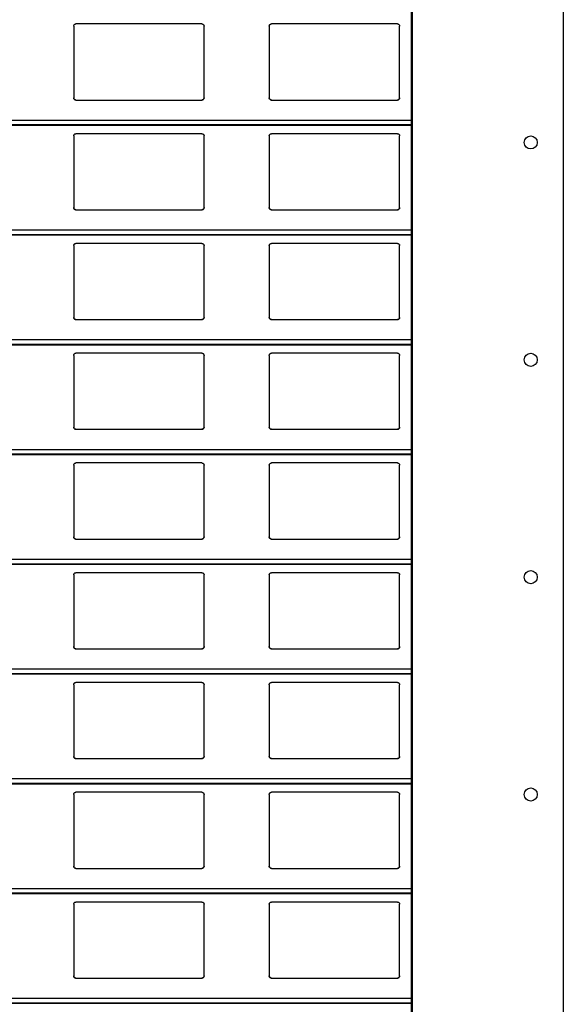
# Model space of a CAD drawing. Header units: millimetres. Extents: x 26 to 422, y 4 to 419.
# Tile 43 of 83: x 248.36 to 253.36, y 366.28 to 375.35. Entities that reach past the tile are written whole.
import ezdxf

# ---------------------------------------------------------------- set-up
doc = ezdxf.new("R2010")
doc.units = ezdxf.units.MM

msp = doc.modelspace()

# ---------------------------------------------------------------- linework, layer by layer
at = {"color": 7, "linetype": 'Continuous', "lineweight": 25}
for p, q in [((251.961, 404.8153), (251.961, 354.8153)), ((251.971, 404.8153), (251.971, 354.8153)), ((253.361, 404.8153), (253.361, 354.8153)), ((248.8545, 375.2859), (248.8545, 374.6259)), ((250.0345, 375.3059), (248.8745, 375.3059)), ((250.0545, 374.6259), (250.0545, 375.2859)), ((250.6545, 375.2859), (250.6545, 374.6259)), ((251.8345, 375.3059), (250.6745, 375.3059)), ((251.8545, 374.6259), (251.8545, 375.2859)), ((248.8745, 374.6059), (250.0345, 374.6059)), ((250.6745, 374.6059), (251.8345, 374.6059)), ((210.8795, 374.3742), (251.961, 374.3742)), ((250.0345, 374.2959), (248.8745, 374.2959)), ((251.8345, 374.2959), (250.6745, 374.2959)), ((248.8545, 374.2759), (248.8545, 373.6159)), ((250.0545, 373.6159), (250.0545, 374.2759)), ((250.6545, 374.2759), (250.6545, 373.6159)), ((251.8545, 373.6159), (251.8545, 374.2759)), ((248.8745, 373.5959), (250.0345, 373.5959)), ((250.6745, 373.5959), (251.8345, 373.5959)), ((210.8795, 373.3642), (251.961, 373.3642)), ((250.0345, 373.2859), (248.8745, 373.2859)), ((251.8345, 373.2859), (250.6745, 373.2859)), ((248.8545, 373.2659), (248.8545, 372.6059)), ((250.0545, 372.6059), (250.0545, 373.2659)), ((250.6545, 373.2659), (250.6545, 372.6059)), ((251.8545, 372.6059), (251.8545, 373.2659)), ((248.8745, 372.5859), (250.0345, 372.5859)), ((250.6745, 372.5859), (251.8345, 372.5859)), ((210.8795, 372.3542), (251.961, 372.3542)), ((248.8545, 372.2559), (248.8545, 371.5959)), ((250.0345, 372.2759), (248.8745, 372.2759)), ((250.0545, 371.5959), (250.0545, 372.2559)), ((250.6545, 372.2559), (250.6545, 371.5959)), ((251.8345, 372.2759), (250.6745, 372.2759)), ((251.8545, 371.5959), (251.8545, 372.2559)), ((248.8745, 371.5759), (250.0345, 371.5759)), ((250.6745, 371.5759), (251.8345, 371.5759)), ((210.8795, 371.3442), (251.961, 371.3442)), ((248.8545, 371.2459), (248.8545, 370.5859)), ((250.0345, 371.2659), (248.8745, 371.2659)), ((250.0545, 370.5859), (250.0545, 371.2459)), ((250.6545, 371.2459), (250.6545, 370.5859)), ((251.8345, 371.2659), (250.6745, 371.2659)), ((251.8545, 370.5859), (251.8545, 371.2459)), ((248.8745, 370.5659), (250.0345, 370.5659)), ((250.6745, 370.5659), (251.8345, 370.5659)), ((210.8795, 370.3342), (251.961, 370.3342)), ((248.8545, 370.2359), (248.8545, 369.5759)), ((250.0345, 370.2559), (248.8745, 370.2559)), ((250.0545, 369.5759), (250.0545, 370.2359)), ((250.6545, 370.2359), (250.6545, 369.5759)), ((251.8345, 370.2559), (250.6745, 370.2559)), ((251.8545, 369.5759), (251.8545, 370.2359)), ((248.8745, 369.5559), (250.0345, 369.5559)), ((250.6745, 369.5559), (251.8345, 369.5559)), ((210.8795, 369.3242), (251.961, 369.3242)), ((248.8545, 369.2259), (248.8545, 368.5659)), ((250.0345, 369.2459), (248.8745, 369.2459)), ((250.0545, 368.5659), (250.0545, 369.2259)), ((250.6545, 369.2259), (250.6545, 368.5659)), ((251.8345, 369.2459), (250.6745, 369.2459)), ((251.8545, 368.5659), (251.8545, 369.2259)), ((248.8745, 368.5459), (250.0345, 368.5459)), ((250.6745, 368.5459), (251.8345, 368.5459)), ((210.8795, 368.3142), (251.961, 368.3142)), ((248.8545, 368.2159), (248.8545, 367.5559)), ((250.0345, 368.2359), (248.8745, 368.2359)), ((250.0545, 367.5559), (250.0545, 368.2159)), ((250.6545, 368.2159), (250.6545, 367.5559)), ((251.8345, 368.2359), (250.6745, 368.2359)), ((251.8545, 367.5559), (251.8545, 368.2159)), ((248.8745, 367.5359), (250.0345, 367.5359)), ((250.6745, 367.5359), (251.8345, 367.5359)), ((210.8795, 367.3042), (251.961, 367.3042)), ((250.0345, 367.2259), (248.8745, 367.2259)), ((251.8345, 367.2259), (250.6745, 367.2259)), ((248.8545, 367.2059), (248.8545, 366.5459)), ((250.0545, 366.5459), (250.0545, 367.2059)), ((250.6545, 367.2059), (250.6545, 366.5459)), ((251.8545, 366.5459), (251.8545, 367.2059)), ((248.8745, 366.5259), (250.0345, 366.5259)), ((250.6745, 366.5259), (251.8345, 366.5259)), ((210.8795, 366.2942), (251.961, 366.2942))]:
    msp.add_line(p, q, dxfattribs=at)
at = {"color": 8, "linetype": 'Continuous', "lineweight": 25}
for p, q in [((251.961, 374.4183), (210.8795, 374.4183)), ((251.961, 374.3761), (210.8795, 374.3761)), ((251.961, 373.4083), (210.8795, 373.4083)), ((251.961, 373.3661), (210.8795, 373.3661)), ((251.961, 372.3983), (210.8795, 372.3983)), ((251.961, 372.3561), (210.8795, 372.3561)), ((251.961, 371.3883), (210.8795, 371.3883)), ((251.961, 371.3461), (210.8795, 371.3461)), ((251.961, 370.3783), (210.8795, 370.3783)), ((251.961, 370.3361), (210.8795, 370.3361)), ((251.961, 369.3683), (210.8795, 369.3683)), ((251.961, 369.3261), (210.8795, 369.3261)), ((251.961, 368.3583), (210.8795, 368.3583)), ((251.961, 368.3161), (210.8795, 368.3161)), ((251.961, 367.3483), (210.8795, 367.3483)), ((251.961, 367.3061), (210.8795, 367.3061)), ((251.961, 366.3383), (210.8795, 366.3383)), ((251.961, 366.2961), (210.8795, 366.2961))]:
    msp.add_line(p, q, dxfattribs=at)
at = {"color": 7, "linetype": 'Continuous', "lineweight": 25}
for centre in [(253.061, 374.2153), (253.061, 372.2153), (253.061, 370.2153), (253.061, 368.2153)]:
    msp.add_circle(centre, 0.06, dxfattribs=at)
for points, knots in [([(248.8545, 375.2859), (248.8547, 375.2884), (248.8552, 375.2932), (248.8592, 375.2996), (248.865, 375.304), (248.8705, 375.3058), (248.8736, 375.3059), (248.8745, 375.3059)], [0, 0, 0, 0, 0.241288, 0.482942, 0.71358, 0.923001, 1, 1, 1, 1]), ([(250.0345, 375.3059), (250.0366, 375.3058), (250.0408, 375.3054), (250.0464, 375.3024), (250.0509, 375.2979), (250.0539, 375.2922), (250.0543, 375.288), (250.0545, 375.2859)], [0, 0, 0, 0, 0.1909169, 0.381639, 0.5797241, 0.7953593, 1, 1, 1, 1]), ([(250.6545, 375.2859), (250.6547, 375.2884), (250.6552, 375.2932), (250.6592, 375.2996), (250.665, 375.304), (250.6705, 375.3058), (250.6736, 375.3059), (250.6745, 375.3059)], [0, 0, 0, 0, 0.241253, 0.482872, 0.713477, 0.922867, 1, 1, 1, 1]), ([(251.8345, 375.3059), (251.8366, 375.3058), (251.8408, 375.3054), (251.8464, 375.3024), (251.8509, 375.2979), (251.8539, 375.2922), (251.8543, 375.288), (251.8545, 375.2859)], [0, 0, 0, 0, 0.19105, 0.381635, 0.579808, 0.79537, 1, 1, 1, 1]), ([(248.8745, 374.6059), (248.8723, 374.6062), (248.8679, 374.6066), (248.862, 374.6099), (248.8574, 374.6148), (248.8549, 374.6204), (248.8546, 374.6243), (248.8545, 374.6259)], [0, 0, 0, 0, 0.207886, 0.415645, 0.626055, 0.841744, 1, 1, 1, 1]), ([(248.8545, 374.6259), (248.8547, 374.6236), (248.8551, 374.6188), (248.8579, 374.6149), (248.8594, 374.6128)], [0, 0, 0, 0, 0.484715, 1, 1, 1, 1]), ([(248.8594, 374.6128), (248.861, 374.6113), (248.8643, 374.6082), (248.8698, 374.6062), (248.8733, 374.606), (248.8745, 374.6059)], [0, 0, 0, 0, 0.3966672, 0.7941604, 1, 1, 1, 1]), ([(250.0545, 374.6259), (250.0542, 374.6237), (250.0538, 374.6191), (250.0502, 374.613), (250.0449, 374.6085), (250.0393, 374.6062), (250.0358, 374.606), (250.0345, 374.6059)], [0, 0, 0, 0, 0.221357, 0.442734, 0.662085, 0.876187, 1, 1, 1, 1]), ([(250.0345, 374.6059), (250.0366, 374.6062), (250.041, 374.6066), (250.0461, 374.6093), (250.0486, 374.6118), (250.0496, 374.6128)], [0, 0, 0, 0, 0.375725, 0.751177, 1, 1, 1, 1]), ([(250.0496, 374.6128), (250.0509, 374.6147), (250.0538, 374.6187), (250.0542, 374.6235), (250.0545, 374.6259)], [0, 0, 0, 0, 0.480493, 1, 1, 1, 1]), ([(250.6745, 374.6059), (250.6723, 374.6062), (250.6679, 374.6066), (250.662, 374.6099), (250.6574, 374.6148), (250.6549, 374.6204), (250.6546, 374.6243), (250.6545, 374.6259)], [0, 0, 0, 0, 0.208003, 0.415732, 0.62611, 0.841768, 1, 1, 1, 1]), ([(250.6545, 374.6259), (250.6547, 374.6236), (250.6551, 374.6188), (250.6579, 374.6149), (250.6594, 374.6128)], [0, 0, 0, 0, 0.484743, 1, 1, 1, 1]), ([(250.6594, 374.6128), (250.661, 374.6113), (250.6643, 374.6082), (250.6698, 374.6062), (250.6733, 374.606), (250.6745, 374.6059)], [0, 0, 0, 0, 0.39666, 0.793888, 1, 1, 1, 1]), ([(251.8545, 374.6259), (251.8542, 374.6237), (251.8538, 374.6191), (251.8502, 374.613), (251.8449, 374.6085), (251.8393, 374.6062), (251.8358, 374.606), (251.8345, 374.6059)], [0, 0, 0, 0, 0.221357, 0.442734, 0.662085, 0.876187, 1, 1, 1, 1]), ([(251.8345, 374.6059), (251.8366, 374.6062), (251.841, 374.6066), (251.8461, 374.6093), (251.8486, 374.6118), (251.8496, 374.6128)], [0, 0, 0, 0, 0.375986, 0.751184, 1, 1, 1, 1]), ([(251.8496, 374.6128), (251.8509, 374.6147), (251.8538, 374.6187), (251.8542, 374.6235), (251.8545, 374.6259)], [0, 0, 0, 0, 0.480493, 1, 1, 1, 1]), ([(248.8545, 374.2759), (248.8547, 374.2784), (248.8552, 374.2832), (248.8592, 374.2896), (248.865, 374.294), (248.8705, 374.2958), (248.8736, 374.2959), (248.8745, 374.2959)], [0, 0, 0, 0, 0.241346, 0.482935, 0.71361, 0.923003, 1, 1, 1, 1]), ([(250.0345, 374.2959), (250.0366, 374.2958), (250.0408, 374.2954), (250.0464, 374.2924), (250.0509, 374.2879), (250.0539, 374.2822), (250.0543, 374.278), (250.0545, 374.2759)], [0, 0, 0, 0, 0.1908985, 0.3816135, 0.5797397, 0.7953669, 1, 1, 1, 1]), ([(250.6545, 374.2759), (250.6547, 374.2784), (250.6552, 374.2832), (250.6592, 374.2896), (250.665, 374.294), (250.6705, 374.2958), (250.6736, 374.2959), (250.6745, 374.2959)], [0, 0, 0, 0, 0.2413113, 0.4828654, 0.7135064, 0.9228689, 1, 1, 1, 1]), ([(251.8345, 374.2959), (251.8366, 374.2958), (251.8408, 374.2954), (251.8464, 374.2924), (251.8509, 374.2879), (251.8539, 374.2822), (251.8543, 374.278), (251.8545, 374.2759)], [0, 0, 0, 0, 0.191031, 0.381609, 0.579824, 0.795378, 1, 1, 1, 1]), ([(248.8745, 373.5959), (248.8723, 373.5962), (248.8679, 373.5966), (248.862, 373.5999), (248.8574, 373.6048), (248.8549, 373.6104), (248.8546, 373.6143), (248.8545, 373.6159)], [0, 0, 0, 0, 0.207884, 0.415642, 0.626021, 0.841709, 1, 1, 1, 1]), ([(248.8545, 373.6159), (248.8547, 373.6136), (248.8551, 373.6088), (248.8579, 373.6049), (248.8594, 373.6028)], [0, 0, 0, 0, 0.484681, 1, 1, 1, 1]), ([(248.8594, 373.6028), (248.861, 373.6013), (248.8643, 373.5982), (248.8698, 373.5962), (248.8733, 373.596), (248.8745, 373.5959)], [0, 0, 0, 0, 0.396641, 0.794152, 1, 1, 1, 1]), ([(250.0545, 373.6159), (250.0542, 373.6137), (250.0538, 373.6091), (250.0502, 373.603), (250.0449, 373.5985), (250.0393, 373.5962), (250.0358, 373.596), (250.0345, 373.5959)], [0, 0, 0, 0, 0.221355, 0.44273, 0.662079, 0.876192, 1, 1, 1, 1]), ([(250.0345, 373.5959), (250.0366, 373.5962), (250.041, 373.5966), (250.0461, 373.5993), (250.0486, 373.6018), (250.0496, 373.6028)], [0, 0, 0, 0, 0.375737, 0.751169, 1, 1, 1, 1]), ([(250.0496, 373.6028), (250.0509, 373.6047), (250.0538, 373.6087), (250.0542, 373.6135), (250.0545, 373.6159)], [0, 0, 0, 0, 0.480455, 1, 1, 1, 1]), ([(250.6745, 373.5959), (250.6723, 373.5962), (250.6679, 373.5966), (250.662, 373.5999), (250.6574, 373.6048), (250.6549, 373.6104), (250.6546, 373.6143), (250.6545, 373.6159)], [0, 0, 0, 0, 0.208001, 0.415728, 0.626077, 0.841732, 1, 1, 1, 1]), ([(250.6545, 373.6159), (250.6547, 373.6136), (250.6551, 373.6088), (250.6579, 373.6049), (250.6594, 373.6028)], [0, 0, 0, 0, 0.48471, 1, 1, 1, 1]), ([(250.6594, 373.6028), (250.661, 373.6013), (250.6643, 373.5982), (250.6698, 373.5962), (250.6733, 373.596), (250.6745, 373.5959)], [0, 0, 0, 0, 0.396634, 0.793879, 1, 1, 1, 1]), ([(251.8545, 373.6159), (251.8542, 373.6137), (251.8538, 373.6091), (251.8502, 373.603), (251.8449, 373.5985), (251.8393, 373.5962), (251.8358, 373.596), (251.8345, 373.5959)], [0, 0, 0, 0, 0.221355, 0.44273, 0.662079, 0.876192, 1, 1, 1, 1]), ([(251.8345, 373.5959), (251.8366, 373.5962), (251.841, 373.5966), (251.8461, 373.5993), (251.8486, 373.6018), (251.8496, 373.6028)], [0, 0, 0, 0, 0.375998, 0.751176, 1, 1, 1, 1]), ([(251.8496, 373.6028), (251.8509, 373.6047), (251.8538, 373.6087), (251.8542, 373.6135), (251.8545, 373.6159)], [0, 0, 0, 0, 0.480455, 1, 1, 1, 1]), ([(248.8545, 373.2659), (248.8547, 373.2684), (248.8552, 373.2732), (248.8592, 373.2796), (248.865, 373.284), (248.8705, 373.2858), (248.8736, 373.2859), (248.8745, 373.2859)], [0, 0, 0, 0, 0.241317, 0.482939, 0.713595, 0.923002, 1, 1, 1, 1]), ([(250.0345, 373.2859), (250.0366, 373.2858), (250.0408, 373.2854), (250.0464, 373.2824), (250.0509, 373.2779), (250.0539, 373.2722), (250.0543, 373.268), (250.0545, 373.2659)], [0, 0, 0, 0, 0.190908, 0.381627, 0.579734, 0.795395, 1, 1, 1, 1]), ([(250.6545, 373.2659), (250.6547, 373.2684), (250.6552, 373.2732), (250.6592, 373.2796), (250.665, 373.284), (250.6705, 373.2858), (250.6736, 373.2859), (250.6745, 373.2859)], [0, 0, 0, 0, 0.241282, 0.482869, 0.713492, 0.922868, 1, 1, 1, 1]), ([(251.8345, 373.2859), (251.8366, 373.2858), (251.8408, 373.2854), (251.8464, 373.2824), (251.8509, 373.2779), (251.8539, 373.2722), (251.8543, 373.268), (251.8545, 373.2659)], [0, 0, 0, 0, 0.1910412, 0.3816232, 0.5798176, 0.7954063, 1, 1, 1, 1]), ([(248.8745, 372.5859), (248.8723, 372.5862), (248.8679, 372.5866), (248.862, 372.5899), (248.8574, 372.5948), (248.8549, 372.6004), (248.8546, 372.6043), (248.8545, 372.6059)], [0, 0, 0, 0, 0.2078907, 0.4156556, 0.6260426, 0.8417037, 1, 1, 1, 1]), ([(248.8545, 372.6059), (248.8547, 372.6036), (248.8551, 372.5988), (248.8579, 372.5949), (248.8594, 372.5928)], [0, 0, 0, 0, 0.484641, 1, 1, 1, 1]), ([(248.8594, 372.5928), (248.861, 372.5913), (248.8643, 372.5882), (248.8698, 372.5862), (248.8733, 372.586), (248.8745, 372.5859)], [0, 0, 0, 0, 0.396641, 0.794152, 1, 1, 1, 1]), ([(250.0545, 372.6059), (250.0542, 372.6037), (250.0538, 372.5991), (250.0502, 372.593), (250.0449, 372.5885), (250.0393, 372.5862), (250.0358, 372.586), (250.0345, 372.5859)], [0, 0, 0, 0, 0.2213206, 0.4427289, 0.66208, 0.8761945, 1, 1, 1, 1]), ([(250.0345, 372.5859), (250.0366, 372.5862), (250.041, 372.5866), (250.0461, 372.5893), (250.0486, 372.5918), (250.0496, 372.5928)], [0, 0, 0, 0, 0.3757317, 0.7511258, 1, 1, 1, 1]), ([(250.0496, 372.5928), (250.0509, 372.5947), (250.0538, 372.5987), (250.0542, 372.6035), (250.0545, 372.6059)], [0, 0, 0, 0, 0.480493, 1, 1, 1, 1]), ([(250.6745, 372.5859), (250.6723, 372.5862), (250.6679, 372.5866), (250.662, 372.5899), (250.6574, 372.5948), (250.6549, 372.6004), (250.6546, 372.6043), (250.6545, 372.6059)], [0, 0, 0, 0, 0.208008, 0.415742, 0.626098, 0.841727, 1, 1, 1, 1]), ([(250.6545, 372.6059), (250.6547, 372.6036), (250.6551, 372.5988), (250.6579, 372.5949), (250.6594, 372.5928)], [0, 0, 0, 0, 0.4846692, 1, 1, 1, 1]), ([(250.6594, 372.5928), (250.661, 372.5913), (250.6643, 372.5882), (250.6698, 372.5862), (250.6733, 372.586), (250.6745, 372.5859)], [0, 0, 0, 0, 0.396634, 0.793879, 1, 1, 1, 1]), ([(251.8545, 372.6059), (251.8542, 372.6037), (251.8538, 372.5991), (251.8502, 372.593), (251.8449, 372.5885), (251.8393, 372.5862), (251.8358, 372.586), (251.8345, 372.5859)], [0, 0, 0, 0, 0.2213206, 0.4427289, 0.66208, 0.8761945, 1, 1, 1, 1]), ([(251.8345, 372.5859), (251.8366, 372.5862), (251.841, 372.5866), (251.8461, 372.5893), (251.8486, 372.5918), (251.8496, 372.5928)], [0, 0, 0, 0, 0.3759929, 0.7511334, 1, 1, 1, 1]), ([(251.8496, 372.5928), (251.8509, 372.5947), (251.8538, 372.5987), (251.8542, 372.6035), (251.8545, 372.6059)], [0, 0, 0, 0, 0.480493, 1, 1, 1, 1]), ([(248.8545, 372.2559), (248.8547, 372.2584), (248.8552, 372.2632), (248.8592, 372.2696), (248.865, 372.274), (248.8705, 372.2758), (248.8736, 372.2759), (248.8745, 372.2759)], [0, 0, 0, 0, 0.241288, 0.482943, 0.713582, 0.923003, 1, 1, 1, 1]), ([(250.0345, 372.2759), (250.0366, 372.2758), (250.0408, 372.2754), (250.0464, 372.2724), (250.0509, 372.2679), (250.0539, 372.2622), (250.0543, 372.258), (250.0545, 372.2559)], [0, 0, 0, 0, 0.190912, 0.38162, 0.579754, 0.795391, 1, 1, 1, 1]), ([(250.6545, 372.2559), (250.6547, 372.2584), (250.6552, 372.2632), (250.6592, 372.2696), (250.665, 372.274), (250.6705, 372.2758), (250.6736, 372.2759), (250.6745, 372.2759)], [0, 0, 0, 0, 0.241253, 0.482873, 0.713479, 0.922869, 1, 1, 1, 1]), ([(251.8345, 372.2759), (251.8366, 372.2758), (251.8408, 372.2754), (251.8464, 372.2724), (251.8509, 372.2679), (251.8539, 372.2622), (251.8543, 372.258), (251.8545, 372.2559)], [0, 0, 0, 0, 0.191045, 0.381615, 0.579838, 0.795402, 1, 1, 1, 1]), ([(248.8745, 371.5759), (248.8723, 371.5762), (248.8679, 371.5766), (248.862, 371.5799), (248.8574, 371.5848), (248.8549, 371.5904), (248.8546, 371.5943), (248.8545, 371.5959)], [0, 0, 0, 0, 0.207887, 0.415631, 0.626015, 0.841706, 1, 1, 1, 1]), ([(248.8545, 371.5959), (248.8547, 371.5936), (248.8551, 371.5888), (248.8579, 371.5849), (248.8594, 371.5828)], [0, 0, 0, 0, 0.484607, 1, 1, 1, 1]), ([(248.8594, 371.5828), (248.861, 371.5813), (248.8643, 371.5782), (248.8698, 371.5762), (248.8733, 371.576), (248.8745, 371.5759)], [0, 0, 0, 0, 0.396644, 0.794156, 1, 1, 1, 1]), ([(250.0545, 371.5959), (250.0542, 371.5937), (250.0538, 371.5891), (250.0502, 371.583), (250.0449, 371.5785), (250.0393, 371.5762), (250.0358, 371.576), (250.0345, 371.5759)], [0, 0, 0, 0, 0.221356, 0.442731, 0.662081, 0.876195, 1, 1, 1, 1]), ([(250.0345, 371.5759), (250.0366, 371.5762), (250.041, 371.5766), (250.0461, 371.5793), (250.0486, 371.5818), (250.0496, 371.5828)], [0, 0, 0, 0, 0.37573, 0.751166, 1, 1, 1, 1]), ([(250.0496, 371.5828), (250.0509, 371.5847), (250.0538, 371.5887), (250.0542, 371.5935), (250.0545, 371.5959)], [0, 0, 0, 0, 0.480455, 1, 1, 1, 1]), ([(250.6745, 371.5759), (250.6723, 371.5762), (250.6679, 371.5766), (250.662, 371.5799), (250.6574, 371.5848), (250.6549, 371.5904), (250.6546, 371.5943), (250.6545, 371.5959)], [0, 0, 0, 0, 0.2080049, 0.4157179, 0.6260703, 0.8417297, 1, 1, 1, 1]), ([(250.6545, 371.5959), (250.6547, 371.5936), (250.6551, 371.5888), (250.6579, 371.5849), (250.6594, 371.5828)], [0, 0, 0, 0, 0.484636, 1, 1, 1, 1]), ([(250.6594, 371.5828), (250.661, 371.5813), (250.6643, 371.5782), (250.6698, 371.5762), (250.6733, 371.576), (250.6745, 371.5759)], [0, 0, 0, 0, 0.396637, 0.793884, 1, 1, 1, 1]), ([(251.8545, 371.5959), (251.8542, 371.5937), (251.8538, 371.5891), (251.8502, 371.583), (251.8449, 371.5785), (251.8393, 371.5762), (251.8358, 371.576), (251.8345, 371.5759)], [0, 0, 0, 0, 0.221356, 0.442731, 0.662081, 0.876195, 1, 1, 1, 1]), ([(251.8345, 371.5759), (251.8366, 371.5762), (251.841, 371.5766), (251.8461, 371.5793), (251.8486, 371.5818), (251.8496, 371.5828)], [0, 0, 0, 0, 0.375991, 0.751173, 1, 1, 1, 1]), ([(251.8496, 371.5828), (251.8509, 371.5847), (251.8538, 371.5887), (251.8542, 371.5935), (251.8545, 371.5959)], [0, 0, 0, 0, 0.480455, 1, 1, 1, 1]), ([(248.8545, 371.2459), (248.8547, 371.2484), (248.8552, 371.2532), (248.8592, 371.2596), (248.865, 371.264), (248.8705, 371.2658), (248.8736, 371.2659), (248.8745, 371.2659)], [0, 0, 0, 0, 0.241292, 0.482922, 0.713586, 0.922999, 1, 1, 1, 1]), ([(250.0345, 371.2659), (250.0366, 371.2658), (250.0408, 371.2654), (250.0464, 371.2624), (250.0509, 371.2579), (250.0539, 371.2522), (250.0543, 371.248), (250.0545, 371.2459)], [0, 0, 0, 0, 0.190914, 0.381639, 0.579751, 0.795389, 1, 1, 1, 1]), ([(250.6545, 371.2459), (250.6547, 371.2484), (250.6552, 371.2532), (250.6592, 371.2596), (250.665, 371.264), (250.6705, 371.2658), (250.6736, 371.2659), (250.6745, 371.2659)], [0, 0, 0, 0, 0.241257, 0.482852, 0.713482, 0.922865, 1, 1, 1, 1]), ([(251.8345, 371.2659), (251.8366, 371.2658), (251.8408, 371.2654), (251.8464, 371.2624), (251.8509, 371.2579), (251.8539, 371.2522), (251.8543, 371.248), (251.8545, 371.2459)], [0, 0, 0, 0, 0.191047, 0.381635, 0.579835, 0.7954, 1, 1, 1, 1]), ([(248.8745, 370.5659), (248.8723, 370.5662), (248.8679, 370.5666), (248.862, 370.5699), (248.8574, 370.5748), (248.8549, 370.5804), (248.8546, 370.5843), (248.8545, 370.5859)], [0, 0, 0, 0, 0.207891, 0.415657, 0.626044, 0.84174, 1, 1, 1, 1]), ([(248.8545, 370.5859), (248.8547, 370.5836), (248.8551, 370.5788), (248.8579, 370.5749), (248.8594, 370.5728)], [0, 0, 0, 0, 0.484641, 1, 1, 1, 1]), ([(248.8594, 370.5728), (248.861, 370.5713), (248.8643, 370.5682), (248.8698, 370.5662), (248.8733, 370.566), (248.8745, 370.5659)], [0, 0, 0, 0, 0.396641, 0.794152, 1, 1, 1, 1]), ([(250.0545, 370.5859), (250.0542, 370.5837), (250.0538, 370.5791), (250.0502, 370.573), (250.0449, 370.5685), (250.0393, 370.5662), (250.0358, 370.566), (250.0345, 370.5659)], [0, 0, 0, 0, 0.2213206, 0.4427289, 0.66208, 0.8761945, 1, 1, 1, 1]), ([(250.0345, 370.5659), (250.0366, 370.5662), (250.041, 370.5666), (250.0461, 370.5693), (250.0486, 370.5718), (250.0496, 370.5728)], [0, 0, 0, 0, 0.375737, 0.751169, 1, 1, 1, 1]), ([(250.0496, 370.5728), (250.0509, 370.5747), (250.0538, 370.5787), (250.0542, 370.5835), (250.0545, 370.5859)], [0, 0, 0, 0, 0.480493, 1, 1, 1, 1]), ([(250.6745, 370.5659), (250.6723, 370.5662), (250.6679, 370.5666), (250.662, 370.5699), (250.6574, 370.5748), (250.6549, 370.5804), (250.6546, 370.5843), (250.6545, 370.5859)], [0, 0, 0, 0, 0.208009, 0.415743, 0.6261, 0.841763, 1, 1, 1, 1]), ([(250.6545, 370.5859), (250.6547, 370.5836), (250.6551, 370.5788), (250.6579, 370.5749), (250.6594, 370.5728)], [0, 0, 0, 0, 0.4846692, 1, 1, 1, 1]), ([(250.6594, 370.5728), (250.661, 370.5713), (250.6643, 370.5682), (250.6698, 370.5662), (250.6733, 370.566), (250.6745, 370.5659)], [0, 0, 0, 0, 0.396634, 0.793879, 1, 1, 1, 1]), ([(251.8545, 370.5859), (251.8542, 370.5837), (251.8538, 370.5791), (251.8502, 370.573), (251.8449, 370.5685), (251.8393, 370.5662), (251.8358, 370.566), (251.8345, 370.5659)], [0, 0, 0, 0, 0.2213206, 0.4427289, 0.66208, 0.8761945, 1, 1, 1, 1]), ([(251.8345, 370.5659), (251.8366, 370.5662), (251.841, 370.5666), (251.8461, 370.5693), (251.8486, 370.5718), (251.8496, 370.5728)], [0, 0, 0, 0, 0.375998, 0.751176, 1, 1, 1, 1]), ([(251.8496, 370.5728), (251.8509, 370.5747), (251.8538, 370.5787), (251.8542, 370.5835), (251.8545, 370.5859)], [0, 0, 0, 0, 0.480493, 1, 1, 1, 1]), ([(248.8545, 370.2359), (248.8547, 370.2384), (248.8552, 370.2432), (248.8592, 370.2496), (248.865, 370.254), (248.8705, 370.2558), (248.8736, 370.2559), (248.8745, 370.2559)], [0, 0, 0, 0, 0.241286, 0.482938, 0.713596, 0.923004, 1, 1, 1, 1]), ([(250.0345, 370.2559), (250.0366, 370.2558), (250.0408, 370.2554), (250.0464, 370.2524), (250.0509, 370.2479), (250.0539, 370.2422), (250.0543, 370.238), (250.0545, 370.2359)], [0, 0, 0, 0, 0.1909037, 0.3816239, 0.5797312, 0.7953943, 1, 1, 1, 1]), ([(250.6545, 370.2359), (250.6547, 370.2384), (250.6552, 370.2432), (250.6592, 370.2496), (250.665, 370.254), (250.6705, 370.2558), (250.6736, 370.2559), (250.6745, 370.2559)], [0, 0, 0, 0, 0.241251, 0.482868, 0.713492, 0.92287, 1, 1, 1, 1]), ([(251.8345, 370.2559), (251.8366, 370.2558), (251.8408, 370.2554), (251.8464, 370.2524), (251.8509, 370.2479), (251.8539, 370.2422), (251.8543, 370.238), (251.8545, 370.2359)], [0, 0, 0, 0, 0.191037, 0.38162, 0.579815, 0.795405, 1, 1, 1, 1]), ([(248.8745, 369.5559), (248.8723, 369.5562), (248.8679, 369.5566), (248.862, 369.5599), (248.8574, 369.5648), (248.8549, 369.5704), (248.8546, 369.5743), (248.8545, 369.5759)], [0, 0, 0, 0, 0.2078887, 0.4156339, 0.6260462, 0.8417052, 1, 1, 1, 1]), ([(248.8545, 369.5759), (248.8547, 369.5736), (248.8551, 369.5688), (248.8579, 369.5649), (248.8594, 369.5628)], [0, 0, 0, 0, 0.484607, 1, 1, 1, 1]), ([(250.0545, 369.5759), (250.0542, 369.5737), (250.0538, 369.5691), (250.0502, 369.563), (250.0449, 369.5585), (250.0393, 369.5562), (250.0358, 369.556), (250.0345, 369.5559)], [0, 0, 0, 0, 0.221356, 0.442731, 0.662081, 0.876195, 1, 1, 1, 1]), ([(250.0496, 369.5628), (250.0509, 369.5647), (250.0538, 369.5687), (250.0542, 369.5735), (250.0545, 369.5759)], [0, 0, 0, 0, 0.480529, 1, 1, 1, 1]), ([(250.6745, 369.5559), (250.6723, 369.5562), (250.6679, 369.5566), (250.662, 369.5599), (250.6574, 369.5648), (250.6549, 369.5704), (250.6546, 369.5743), (250.6545, 369.5759)], [0, 0, 0, 0, 0.208006, 0.415721, 0.626102, 0.841729, 1, 1, 1, 1]), ([(250.6545, 369.5759), (250.6547, 369.5736), (250.6551, 369.5688), (250.6579, 369.5649), (250.6594, 369.5628)], [0, 0, 0, 0, 0.484636, 1, 1, 1, 1]), ([(251.8545, 369.5759), (251.8542, 369.5737), (251.8538, 369.5691), (251.8502, 369.563), (251.8449, 369.5585), (251.8393, 369.5562), (251.8358, 369.556), (251.8345, 369.5559)], [0, 0, 0, 0, 0.221356, 0.442731, 0.662081, 0.876195, 1, 1, 1, 1]), ([(251.8496, 369.5628), (251.8509, 369.5647), (251.8538, 369.5687), (251.8542, 369.5735), (251.8545, 369.5759)], [0, 0, 0, 0, 0.480529, 1, 1, 1, 1]), ([(248.8594, 369.5628), (248.861, 369.5613), (248.8643, 369.5582), (248.8698, 369.5562), (248.8733, 369.556), (248.8745, 369.5559)], [0, 0, 0, 0, 0.396644, 0.794156, 1, 1, 1, 1]), ([(250.0345, 369.5559), (250.0366, 369.5562), (250.041, 369.5566), (250.0461, 369.5593), (250.0486, 369.5618), (250.0496, 369.5628)], [0, 0, 0, 0, 0.375749, 0.751161, 1, 1, 1, 1]), ([(250.6594, 369.5628), (250.661, 369.5613), (250.6643, 369.5582), (250.6698, 369.5562), (250.6733, 369.556), (250.6745, 369.5559)], [0, 0, 0, 0, 0.396637, 0.793884, 1, 1, 1, 1]), ([(251.8345, 369.5559), (251.8366, 369.5562), (251.841, 369.5566), (251.8461, 369.5593), (251.8486, 369.5618), (251.8496, 369.5628)], [0, 0, 0, 0, 0.3760104, 0.7511683, 1, 1, 1, 1]), ([(248.8545, 369.2259), (248.8547, 369.2284), (248.8552, 369.2332), (248.8592, 369.2396), (248.865, 369.244), (248.8705, 369.2458), (248.8736, 369.2459), (248.8745, 369.2459)], [0, 0, 0, 0, 0.241292, 0.482922, 0.713586, 0.922999, 1, 1, 1, 1]), ([(250.0345, 369.2459), (250.0366, 369.2458), (250.0408, 369.2454), (250.0464, 369.2424), (250.0509, 369.2379), (250.0539, 369.2322), (250.0543, 369.228), (250.0545, 369.2259)], [0, 0, 0, 0, 0.190912, 0.38162, 0.579754, 0.795391, 1, 1, 1, 1]), ([(250.6545, 369.2259), (250.6547, 369.2284), (250.6552, 369.2332), (250.6592, 369.2396), (250.665, 369.244), (250.6705, 369.2458), (250.6736, 369.2459), (250.6745, 369.2459)], [0, 0, 0, 0, 0.241257, 0.482852, 0.713482, 0.922865, 1, 1, 1, 1]), ([(251.8345, 369.2459), (251.8366, 369.2458), (251.8408, 369.2454), (251.8464, 369.2424), (251.8509, 369.2379), (251.8539, 369.2322), (251.8543, 369.228), (251.8545, 369.2259)], [0, 0, 0, 0, 0.191045, 0.381615, 0.579838, 0.795402, 1, 1, 1, 1]), ([(248.8745, 368.5459), (248.8723, 368.5462), (248.8679, 368.5466), (248.862, 368.5499), (248.8574, 368.5548), (248.8549, 368.5604), (248.8546, 368.5643), (248.8545, 368.5659)], [0, 0, 0, 0, 0.207884, 0.415642, 0.626021, 0.841709, 1, 1, 1, 1]), ([(248.8545, 368.5659), (248.8547, 368.5636), (248.8551, 368.5588), (248.8579, 368.5549), (248.8594, 368.5528)], [0, 0, 0, 0, 0.484681, 1, 1, 1, 1]), ([(248.8594, 368.5528), (248.861, 368.5513), (248.8643, 368.5482), (248.8698, 368.5462), (248.8733, 368.546), (248.8745, 368.5459)], [0, 0, 0, 0, 0.396641, 0.794152, 1, 1, 1, 1]), ([(250.0545, 368.5659), (250.0542, 368.5637), (250.0538, 368.5591), (250.0502, 368.553), (250.0449, 368.5485), (250.0393, 368.5462), (250.0358, 368.546), (250.0345, 368.5459)], [0, 0, 0, 0, 0.221355, 0.44273, 0.662079, 0.876192, 1, 1, 1, 1]), ([(250.0345, 368.5459), (250.0366, 368.5462), (250.041, 368.5466), (250.0461, 368.5493), (250.0486, 368.5518), (250.0496, 368.5528)], [0, 0, 0, 0, 0.375737, 0.751169, 1, 1, 1, 1]), ([(250.0496, 368.5528), (250.0509, 368.5547), (250.0538, 368.5587), (250.0542, 368.5635), (250.0545, 368.5659)], [0, 0, 0, 0, 0.480455, 1, 1, 1, 1]), ([(250.6745, 368.5459), (250.6723, 368.5462), (250.6679, 368.5466), (250.662, 368.5499), (250.6574, 368.5548), (250.6549, 368.5604), (250.6546, 368.5643), (250.6545, 368.5659)], [0, 0, 0, 0, 0.208001, 0.415728, 0.626077, 0.841732, 1, 1, 1, 1]), ([(250.6545, 368.5659), (250.6547, 368.5636), (250.6551, 368.5588), (250.6579, 368.5549), (250.6594, 368.5528)], [0, 0, 0, 0, 0.48471, 1, 1, 1, 1]), ([(250.6594, 368.5528), (250.661, 368.5513), (250.6643, 368.5482), (250.6698, 368.5462), (250.6733, 368.546), (250.6745, 368.5459)], [0, 0, 0, 0, 0.396634, 0.793879, 1, 1, 1, 1]), ([(251.8545, 368.5659), (251.8542, 368.5637), (251.8538, 368.5591), (251.8502, 368.553), (251.8449, 368.5485), (251.8393, 368.5462), (251.8358, 368.546), (251.8345, 368.5459)], [0, 0, 0, 0, 0.221355, 0.44273, 0.662079, 0.876192, 1, 1, 1, 1]), ([(251.8345, 368.5459), (251.8366, 368.5462), (251.841, 368.5466), (251.8461, 368.5493), (251.8486, 368.5518), (251.8496, 368.5528)], [0, 0, 0, 0, 0.375998, 0.751176, 1, 1, 1, 1]), ([(251.8496, 368.5528), (251.8509, 368.5547), (251.8538, 368.5587), (251.8542, 368.5635), (251.8545, 368.5659)], [0, 0, 0, 0, 0.480455, 1, 1, 1, 1]), ([(248.8545, 368.2159), (248.8547, 368.2184), (248.8552, 368.2232), (248.8592, 368.2296), (248.865, 368.234), (248.8705, 368.2358), (248.8736, 368.2359), (248.8745, 368.2359)], [0, 0, 0, 0, 0.241317, 0.482939, 0.713595, 0.923002, 1, 1, 1, 1]), ([(250.0345, 368.2359), (250.0366, 368.2358), (250.0408, 368.2354), (250.0464, 368.2324), (250.0509, 368.2279), (250.0539, 368.2222), (250.0543, 368.218), (250.0545, 368.2159)], [0, 0, 0, 0, 0.190908, 0.381627, 0.579734, 0.795395, 1, 1, 1, 1]), ([(250.6545, 368.2159), (250.6547, 368.2184), (250.6552, 368.2232), (250.6592, 368.2296), (250.665, 368.234), (250.6705, 368.2358), (250.6736, 368.2359), (250.6745, 368.2359)], [0, 0, 0, 0, 0.241282, 0.482869, 0.713492, 0.922868, 1, 1, 1, 1]), ([(251.8345, 368.2359), (251.8366, 368.2358), (251.8408, 368.2354), (251.8464, 368.2324), (251.8509, 368.2279), (251.8539, 368.2222), (251.8543, 368.218), (251.8545, 368.2159)], [0, 0, 0, 0, 0.1910412, 0.3816232, 0.5798176, 0.7954063, 1, 1, 1, 1]), ([(248.8745, 367.5359), (248.8723, 367.5362), (248.8679, 367.5366), (248.862, 367.5399), (248.8574, 367.5448), (248.8549, 367.5504), (248.8546, 367.5543), (248.8545, 367.5559)], [0, 0, 0, 0, 0.2078907, 0.4156556, 0.6260426, 0.8417037, 1, 1, 1, 1]), ([(248.8545, 367.5559), (248.8547, 367.5536), (248.8551, 367.5488), (248.8579, 367.5449), (248.8594, 367.5428)], [0, 0, 0, 0, 0.484641, 1, 1, 1, 1]), ([(248.8594, 367.5428), (248.861, 367.5413), (248.8643, 367.5382), (248.8698, 367.5362), (248.8733, 367.536), (248.8745, 367.5359)], [0, 0, 0, 0, 0.396641, 0.794152, 1, 1, 1, 1]), ([(250.0545, 367.5559), (250.0542, 367.5537), (250.0538, 367.5491), (250.0502, 367.543), (250.0449, 367.5385), (250.0393, 367.5362), (250.0358, 367.536), (250.0345, 367.5359)], [0, 0, 0, 0, 0.2213206, 0.4427289, 0.66208, 0.8761945, 1, 1, 1, 1]), ([(250.0345, 367.5359), (250.0366, 367.5362), (250.041, 367.5366), (250.0461, 367.5393), (250.0486, 367.5418), (250.0496, 367.5428)], [0, 0, 0, 0, 0.3757317, 0.7511258, 1, 1, 1, 1]), ([(250.0496, 367.5428), (250.0509, 367.5447), (250.0538, 367.5487), (250.0542, 367.5535), (250.0545, 367.5559)], [0, 0, 0, 0, 0.480493, 1, 1, 1, 1]), ([(250.6745, 367.5359), (250.6723, 367.5362), (250.6679, 367.5366), (250.662, 367.5399), (250.6574, 367.5448), (250.6549, 367.5504), (250.6546, 367.5543), (250.6545, 367.5559)], [0, 0, 0, 0, 0.208008, 0.415742, 0.626098, 0.841727, 1, 1, 1, 1]), ([(250.6545, 367.5559), (250.6547, 367.5536), (250.6551, 367.5488), (250.6579, 367.5449), (250.6594, 367.5428)], [0, 0, 0, 0, 0.4846692, 1, 1, 1, 1]), ([(250.6594, 367.5428), (250.661, 367.5413), (250.6643, 367.5382), (250.6698, 367.5362), (250.6733, 367.536), (250.6745, 367.5359)], [0, 0, 0, 0, 0.396634, 0.793879, 1, 1, 1, 1]), ([(251.8545, 367.5559), (251.8542, 367.5537), (251.8538, 367.5491), (251.8502, 367.543), (251.8449, 367.5385), (251.8393, 367.5362), (251.8358, 367.536), (251.8345, 367.5359)], [0, 0, 0, 0, 0.2213206, 0.4427289, 0.66208, 0.8761945, 1, 1, 1, 1]), ([(251.8345, 367.5359), (251.8366, 367.5362), (251.841, 367.5366), (251.8461, 367.5393), (251.8486, 367.5418), (251.8496, 367.5428)], [0, 0, 0, 0, 0.3759929, 0.7511334, 1, 1, 1, 1]), ([(251.8496, 367.5428), (251.8509, 367.5447), (251.8538, 367.5487), (251.8542, 367.5535), (251.8545, 367.5559)], [0, 0, 0, 0, 0.480493, 1, 1, 1, 1]), ([(248.8545, 367.2059), (248.8547, 367.2084), (248.8552, 367.2132), (248.8592, 367.2196), (248.865, 367.224), (248.8705, 367.2258), (248.8736, 367.2259), (248.8745, 367.2259)], [0, 0, 0, 0, 0.241288, 0.482943, 0.713582, 0.923003, 1, 1, 1, 1]), ([(250.0345, 367.2259), (250.0366, 367.2258), (250.0408, 367.2254), (250.0464, 367.2224), (250.0509, 367.2179), (250.0539, 367.2122), (250.0543, 367.208), (250.0545, 367.2059)], [0, 0, 0, 0, 0.190912, 0.38162, 0.579754, 0.795391, 1, 1, 1, 1]), ([(250.6545, 367.2059), (250.6547, 367.2084), (250.6552, 367.2132), (250.6592, 367.2196), (250.665, 367.224), (250.6705, 367.2258), (250.6736, 367.2259), (250.6745, 367.2259)], [0, 0, 0, 0, 0.241253, 0.482873, 0.713479, 0.922869, 1, 1, 1, 1]), ([(251.8345, 367.2259), (251.8366, 367.2258), (251.8408, 367.2254), (251.8464, 367.2224), (251.8509, 367.2179), (251.8539, 367.2122), (251.8543, 367.208), (251.8545, 367.2059)], [0, 0, 0, 0, 0.191045, 0.381615, 0.579838, 0.795402, 1, 1, 1, 1]), ([(248.8745, 366.5259), (248.8723, 366.5262), (248.8679, 366.5266), (248.862, 366.5299), (248.8574, 366.5348), (248.8549, 366.5404), (248.8546, 366.5443), (248.8545, 366.5459)], [0, 0, 0, 0, 0.2078788, 0.4156379, 0.6260192, 0.841708, 1, 1, 1, 1]), ([(248.8545, 366.5459), (248.8547, 366.5436), (248.8551, 366.5388), (248.8579, 366.5349), (248.8594, 366.5328)], [0, 0, 0, 0, 0.484681, 1, 1, 1, 1]), ([(248.8594, 366.5328), (248.861, 366.5313), (248.8643, 366.5282), (248.8698, 366.5262), (248.8733, 366.526), (248.8745, 366.5259)], [0, 0, 0, 0, 0.396644, 0.794156, 1, 1, 1, 1]), ([(250.0545, 366.5459), (250.0542, 366.5437), (250.0538, 366.5391), (250.0502, 366.533), (250.0449, 366.5285), (250.0393, 366.5262), (250.0358, 366.526), (250.0345, 366.5259)], [0, 0, 0, 0, 0.221356, 0.442731, 0.662081, 0.876195, 1, 1, 1, 1]), ([(250.0345, 366.5259), (250.0366, 366.5262), (250.041, 366.5266), (250.0461, 366.5293), (250.0486, 366.5318), (250.0496, 366.5328)], [0, 0, 0, 0, 0.37573, 0.751166, 1, 1, 1, 1]), ([(250.0496, 366.5328), (250.0509, 366.5347), (250.0538, 366.5387), (250.0542, 366.5435), (250.0545, 366.5459)], [0, 0, 0, 0, 0.480455, 1, 1, 1, 1]), ([(250.6745, 366.5259), (250.6723, 366.5262), (250.6679, 366.5266), (250.662, 366.5299), (250.6574, 366.5348), (250.6549, 366.5404), (250.6546, 366.5443), (250.6545, 366.5459)], [0, 0, 0, 0, 0.207996, 0.415725, 0.626075, 0.841732, 1, 1, 1, 1]), ([(250.6545, 366.5459), (250.6547, 366.5436), (250.6551, 366.5388), (250.6579, 366.5349), (250.6594, 366.5328)], [0, 0, 0, 0, 0.48471, 1, 1, 1, 1]), ([(250.6594, 366.5328), (250.661, 366.5313), (250.6643, 366.5282), (250.6698, 366.5262), (250.6733, 366.526), (250.6745, 366.5259)], [0, 0, 0, 0, 0.396637, 0.793884, 1, 1, 1, 1]), ([(251.8545, 366.5459), (251.8542, 366.5437), (251.8538, 366.5391), (251.8502, 366.533), (251.8449, 366.5285), (251.8393, 366.5262), (251.8358, 366.526), (251.8345, 366.5259)], [0, 0, 0, 0, 0.221356, 0.442731, 0.662081, 0.876195, 1, 1, 1, 1]), ([(251.8345, 366.5259), (251.8366, 366.5262), (251.841, 366.5266), (251.8461, 366.5293), (251.8486, 366.5318), (251.8496, 366.5328)], [0, 0, 0, 0, 0.375991, 0.751173, 1, 1, 1, 1]), ([(251.8496, 366.5328), (251.8509, 366.5347), (251.8538, 366.5387), (251.8542, 366.5435), (251.8545, 366.5459)], [0, 0, 0, 0, 0.480455, 1, 1, 1, 1])]:
    msp.add_open_spline(points, degree=3, knots=knots, dxfattribs=at)

doc.saveas('drawing.dxf')
